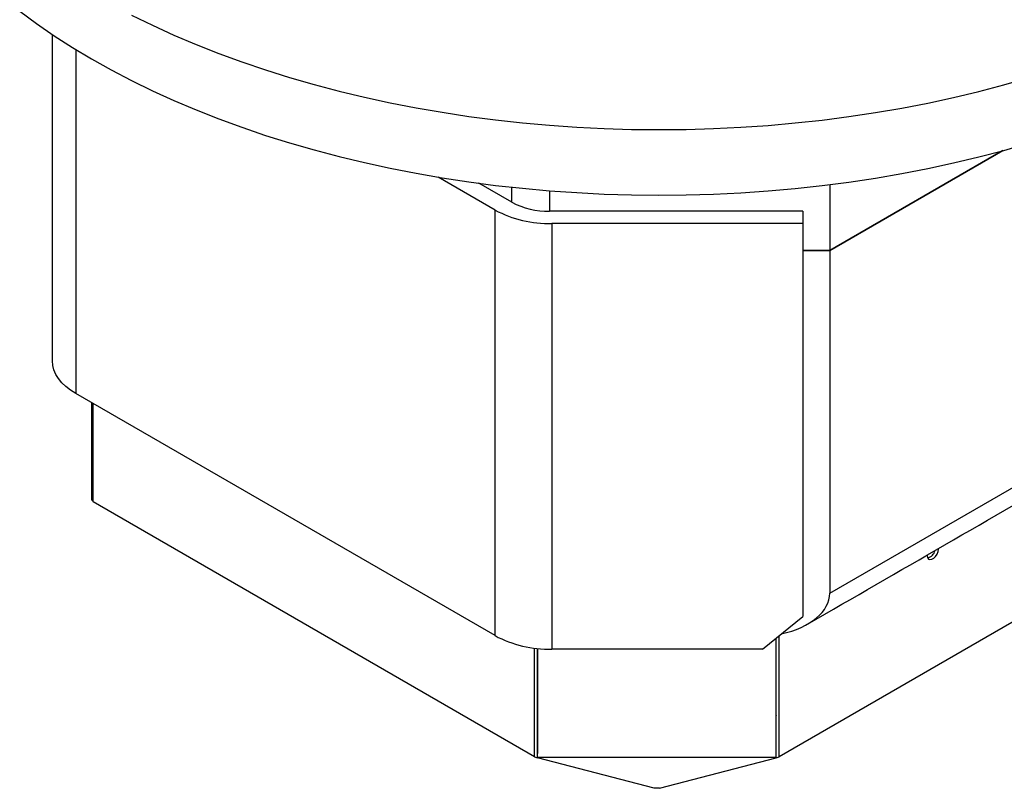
# Model space of a CAD drawing. Header units: millimetres. Extents: x 36 to 589, y 6 to 414.
# Tile 10 of 29: x 380 to 405, y 107 to 126. Entities that reach past the tile are written whole.
import ezdxf

# ---------------------------------------------------------------- set-up
doc = ezdxf.new("R2010")
doc.units = ezdxf.units.MM

msp = doc.modelspace()

# ---------------------------------------------------------------- linework, layer by layer
at = {"color": 7, "linetype": 'Continuous', "lineweight": 30}
for p, q in [((400.27614, 111.85509), (454.74693, 143.3004)), ((380.88662, 117.64834), (380.88662, 125.78917)), ((381.47241, 125.4139), (381.47241, 116.83193)), ((404.59358, 122.89396), (400.27614, 120.40155)), ((400.27614, 120.40155), (404.59358, 122.89396)), ((391.92696, 121.41167), (390.50427, 122.23298)), ((392.34314, 121.60684), (391.52269, 122.08047)), ((392.34314, 121.60684), (392.34314, 121.98123)), ((393.28594, 121.89245), (393.28594, 121.38139)), ((400.27614, 122.04575), (400.27614, 120.40155)), ((391.92696, 110.79664), (391.92696, 121.41167)), ((399.60033, 121.38139), (393.28594, 121.38139)), ((399.60033, 121.38139), (399.60033, 121.07351)), ((399.60033, 121.07351), (393.34117, 121.07351)), ((393.34117, 121.07351), (393.34117, 110.45848)), ((399.60033, 121.07351), (399.60033, 111.27502)), ((400.27614, 120.40155), (399.60033, 120.40155)), ((399.60033, 120.40155), (400.27614, 120.40155)), ((400.27614, 120.40155), (400.27614, 111.85509)), ((391.92696, 110.79664), (381.47241, 116.83193)), ((381.86779, 114.17944), (381.86779, 116.60368)), ((381.89903, 114.13589), (381.89903, 116.58565)), ((410.38797, 114.34454), (399.01102, 107.77677)), ((381.89903, 114.15803), (381.86779, 114.17944)), ((392.91455, 107.77677), (381.89903, 114.13589)), ((398.60033, 110.45848), (399.60033, 111.27502)), ((399.01102, 107.77677), (399.01102, 110.79382)), ((398.93559, 107.75873), (398.93559, 110.73223)), ((398.94031, 107.85566), (398.94031, 110.73608)), ((392.91455, 107.77677), (392.91455, 110.48505)), ((392.98526, 110.47691), (392.98526, 107.85566)), ((392.98998, 107.75873), (392.98998, 110.47642)), ((398.60033, 110.45848), (393.34117, 110.45848)), ((398.94031, 108.80169), (398.93559, 108.79896)), ((392.98998, 108.79352), (392.98526, 108.79624)), ((398.93559, 108.79285), (398.9403, 108.79557)), ((392.98526, 107.85566), (392.98998, 107.85381)), ((398.93559, 107.85382), (398.94031, 107.85566)), ((392.91455, 107.77677), (392.98998, 107.74722)), ((398.93559, 107.75873), (392.98998, 107.75873)), ((392.98998, 107.74722), (392.98998, 107.75873)), ((395.89933, 106.98956), (392.98998, 107.74722)), ((396.02624, 106.98956), (398.93559, 107.74722)), ((398.93559, 107.74722), (399.01102, 107.77677)), ((398.93559, 107.75873), (398.93559, 107.74722))]:
    msp.add_line(p, q, dxfattribs=at)
at = {"color": 7, "linetype": 'Continuous', "lineweight": 30, "flags": 128}
for points in [[(380.07022, 126.37311), (380.49146, 126.06213), (380.93086, 125.75965), (381.38792, 125.46602), (381.86209, 125.18159), (382.35284, 124.90667), (382.85958, 124.64161), (383.38171, 124.38669), (383.91864, 124.14223), (384.46974, 123.90851), (385.03434, 123.68581), (385.61181, 123.47437), (386.20146, 123.27446), (386.80261, 123.0863), (387.41455, 122.91011), (388.03656, 122.74611), (388.66792, 122.59447), (389.3079, 122.45539), (389.95573, 122.32901), (390.61067, 122.21549), (391.27195, 122.11497), (391.93879, 122.02755), (392.61043, 121.95335), (393.28606, 121.89244), (393.96491, 121.84491), (394.64617, 121.81079), (395.32905, 121.79015), (396.01277, 121.78299), (396.6965, 121.78933), (397.37946, 121.80916), (398.06084, 121.84246), (398.73986, 121.88918), (399.41571, 121.94928), (400.08761, 122.02268), (400.75476, 122.10929), (401.4164, 122.20903), (402.07174, 122.32176), (402.72004, 122.44736), (403.36051, 122.58568), (403.99241, 122.73656), (404.61501, 122.89982), (405.22758, 123.07528)], [(382.85958, 126.27469), (383.38171, 126.01977), (383.91864, 125.77531), (384.46974, 125.54159), (385.03434, 125.31889), (385.61181, 125.10745), (386.20146, 124.90754), (386.80261, 124.71938), (387.41455, 124.54319), (388.03656, 124.37919), (388.66792, 124.22755), (389.3079, 124.08847), (389.95573, 123.96209), (390.61067, 123.84857), (391.27195, 123.74805), (391.93879, 123.66063), (392.61043, 123.58643), (393.28606, 123.52552), (393.96491, 123.47799), (394.64617, 123.44387), (395.32905, 123.42323), (396.01277, 123.41607), (396.6965, 123.42241), (397.37946, 123.44224), (398.06084, 123.47554), (398.73986, 123.52226), (399.41571, 123.58236), (400.08761, 123.65576), (400.75476, 123.74237), (401.4164, 123.84211), (402.07174, 123.95484), (402.72004, 124.08044), (403.36051, 124.21876), (403.99241, 124.36964), (404.61501, 124.5329), (405.22758, 124.70836)], [(381.47241, 116.83193), (381.3406, 116.91588), (381.22368, 117.00689), (381.12278, 117.10408), (381.03886, 117.2065), (380.97274, 117.31318), (380.92505, 117.42309), (380.89625, 117.53517), (380.88662, 117.64834)], [(402.70445, 112.80591), (402.70408, 112.79384), (402.7126, 112.7429), (402.73716, 112.70796), (402.77479, 112.69323), (402.82094, 112.70048), (402.87006, 112.72883), (402.91621, 112.77487), (402.95384, 112.83305), (402.97839, 112.89634), (402.98692, 112.95712), (402.98655, 112.96876)]]:
    msp.add_lwpolyline(points, dxfattribs=at)
at = {"color": 7, "linetype": 'Continuous', "lineweight": 30}
for centre, radius, start, end in [((393.24755, 123.30494), 1.92393, 241.960147, 271.143542), ((393.28357, 123.9588), 2.88586, 241.960067, 271.143793), ((402.65859, 112.97779), 0.25073, 283.3804, 346.750043), ((393.28357, 113.34377), 2.88586, 241.960067, 271.143793)]:
    msp.add_arc(centre, radius, start, end, dxfattribs=at)
for centre, major_axis, ratio, start_param, end_param in [((398.39052, 111.85509), (1.88562, 0), 0.57738155, 5.07866575, 6.28318531), ((395.96278, 106.98122), (0.1, 0), 0.10787138, 0.8833117, 2.25828096)]:
    msp.add_ellipse(centre, major_axis=major_axis, ratio=ratio, start_param=start_param, end_param=end_param, dxfattribs=at)
msp.add_open_spline([(399.72374, 111.08518), (454.47073, 142.68994)], degree=1, dxfattribs=at)

doc.saveas('drawing.dxf')
